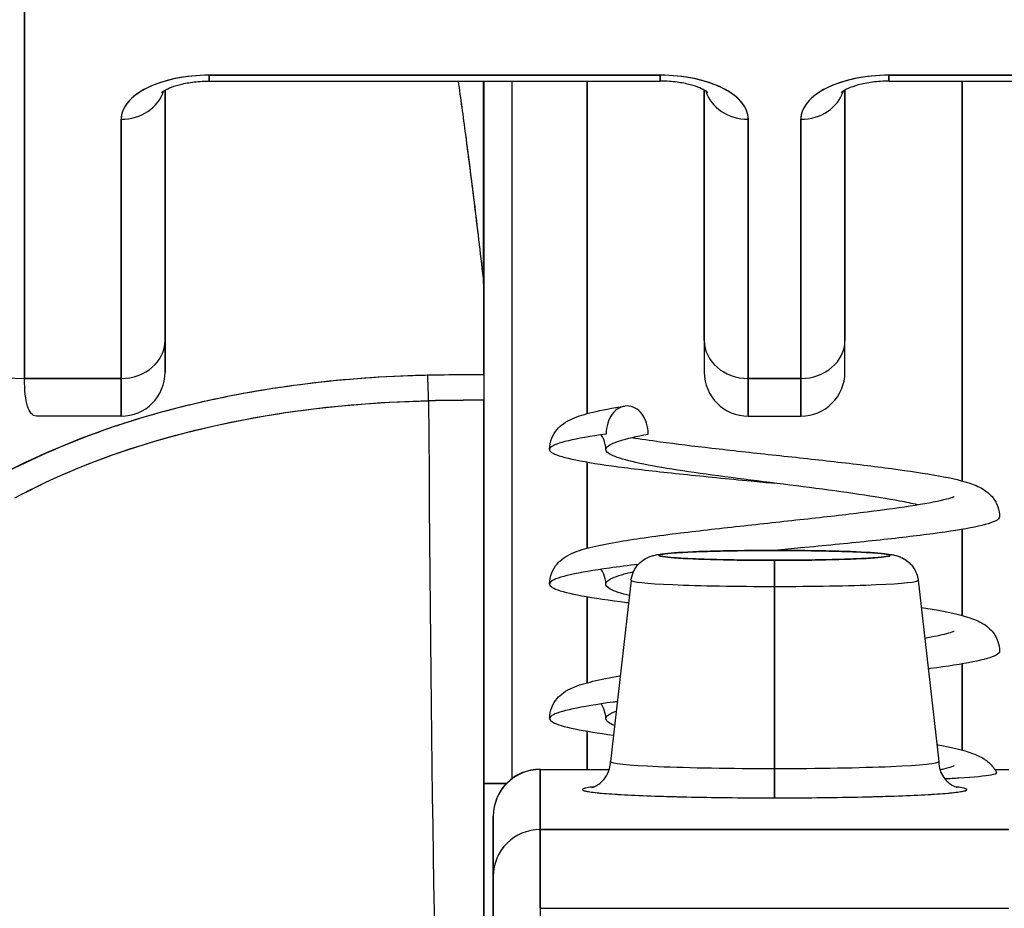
# Model space of a CAD drawing. Extents: x 785 to 1232, y 18 to 306.
# Tile 11 of 232: x 905.267 to 905.681, y 110.065 to 110.438. Entities that reach past the tile are written whole.
import ezdxf

# ---------------------------------------------------------------- set-up
doc = ezdxf.new("R2010")
doc.units = 0
doc.header["$LTSCALE"] = 4
doc.header["$MEASUREMENT"] = 0
doc.layers.get('0').update_dxf_attribs({"linetype": 'CONTINUOUS'})

msp = doc.modelspace()

# ---------------------------------------------------------------- linework, layer by layer
for p, q in [((905.26912, 110.2877), (905.26912, 110.46487)), ((905.26912, 110.46487), (905.26912, 110.2877)), ((905.53605, 110.41506), (905.34668, 110.41506)), ((905.34668, 110.41506), (905.34668, 110.41258)), ((905.34668, 110.41506), (905.53605, 110.41506)), ((905.34668, 110.41258), (905.34668, 110.41506)), ((905.53605, 110.41506), (905.53605, 110.41258)), ((905.53605, 110.41258), (905.53605, 110.41506)), ((905.82148, 110.41506), (905.63211, 110.41506)), ((905.63211, 110.41258), (905.63211, 110.41506)), ((905.63211, 110.41506), (905.63211, 110.41258)), ((905.63211, 110.41506), (905.82148, 110.41506)), ((905.34668, 110.41258), (905.53605, 110.41258)), ((905.46191, 110.32777), (905.46191, 110.41258)), ((905.46191, 110.41258), (905.46191, 110.32777)), ((905.46203, 110.3256), (905.46203, 110.41258)), ((905.46203, 110.41258), (905.46203, 110.3256)), ((905.47384, 110.11972), (905.47384, 110.41258)), ((905.50535, 110.27296), (905.50535, 110.41258)), ((905.50535, 110.41258), (905.50535, 110.27296)), ((905.63211, 110.41258), (905.82148, 110.41258)), ((905.66283, 110.24471), (905.66283, 110.41258)), ((905.66283, 110.41258), (905.66283, 110.24471)), ((905.32817, 110.30373), (905.32817, 110.4088)), ((905.32817, 110.4088), (905.32817, 110.30373)), ((905.55455, 110.4088), (905.55455, 110.30373)), ((905.55455, 110.30373), (905.55455, 110.4088)), ((905.61361, 110.4088), (905.61361, 110.30373)), ((905.61361, 110.30373), (905.61361, 110.4088)), ((905.30967, 110.39656), (905.30967, 110.2877)), ((905.30967, 110.2877), (905.30967, 110.39656)), ((905.57305, 110.39656), (905.57305, 110.2877)), ((905.57305, 110.2877), (905.57305, 110.39656)), ((905.5951, 110.39656), (905.5951, 110.2877)), ((905.5951, 110.2877), (905.5951, 110.39656)), ((905.46203, 110.3256), (905.46203, 110.28928)), ((905.32817, 110.29038), (905.32817, 110.30373)), ((905.55455, 110.30373), (905.55455, 110.29038)), ((905.61361, 110.29038), (905.61361, 110.30373)), ((905.26912, 110.2877), (905.30967, 110.2877)), ((905.30967, 110.2877), (905.26912, 110.2877)), ((905.30967, 110.27188), (905.30967, 110.2877)), ((905.30967, 110.2877), (905.30967, 110.27188)), ((905.4454, 110.28917), (905.4454, 110.28917)), ((905.5951, 110.2877), (905.57305, 110.2877)), ((905.57305, 110.27188), (905.57305, 110.2877)), ((905.57305, 110.2877), (905.57305, 110.27188)), ((905.57305, 110.2877), (905.5951, 110.2877)), ((905.5951, 110.27188), (905.5951, 110.2877)), ((905.5951, 110.2877), (905.5951, 110.27188)), ((905.46203, 109.91978), (905.46203, 110.27858)), ((905.30967, 110.27188), (905.2744, 110.27188)), ((905.57305, 110.27188), (905.5951, 110.27188)), ((905.50535, 110.21647), (905.50535, 110.25262)), ((905.50535, 110.25262), (905.50535, 110.21647)), ((905.66283, 110.18822), (905.66283, 110.22438)), ((905.66283, 110.22438), (905.66283, 110.18822)), ((905.58408, 110.21553), (905.58408, 110.21554)), ((905.58408, 110.21554), (905.58408, 110.21553)), ((905.58408, 110.20041), (905.58408, 110.21138)), ((905.58408, 110.21138), (905.58408, 110.20041)), ((905.52383, 110.203), (905.51518, 110.12694)), ((905.58408, 110.20041), (905.58408, 110.12397)), ((905.58408, 110.12397), (905.58408, 110.20041)), ((905.64432, 110.203), (905.65298, 110.12694)), ((905.50535, 110.15997), (905.50535, 110.19613)), ((905.50535, 110.19613), (905.50535, 110.15997)), ((905.66283, 110.13172), (905.66283, 110.16789)), ((905.66283, 110.16789), (905.66283, 110.13172)), ((905.50535, 110.12354), (905.50535, 110.13963)), ((905.50535, 110.13963), (905.50535, 110.12354)), ((905.48565, 110.12354), (905.48565, 110.12366)), ((905.48565, 110.12354), (905.51468, 110.12354)), ((905.48565, 110.09832), (905.48565, 110.12354)), ((905.48565, 110.12354), (905.48565, 110.09832)), ((905.58408, 110.11167), (905.58408, 110.12397)), ((905.58408, 110.12397), (905.58408, 110.11167)), ((905.67654, 110.12354), (905.6825, 110.12354)), ((905.46203, 110.11765), (905.47149, 110.11765)), ((905.47149, 110.11765), (905.46203, 110.11765)), ((905.46597, 110.10398), (905.46597, 110.10388)), ((905.46597, 110.10388), (905.46597, 110.07866)), ((905.46597, 110.07866), (905.46597, 110.10388)), ((905.48565, 110.09832), (905.48565, 110.06528)), ((905.48565, 110.09832), (905.6825, 110.09832)), ((905.6825, 110.09832), (905.48565, 110.09832)), ((905.48565, 110.06528), (905.48565, 110.09832)), ((905.66283, 110.09832), (905.66283, 110.09832)), ((905.66283, 110.09832), (905.66283, 110.09832)), ((905.46597, 110.07866), (905.46597, 110.04768)), ((905.48565, 110.06528), (905.6825, 110.06528)), ((905.48565, 110.06528), (905.48565, 110.05711))]:
    msp.add_line(p, q)
for centre, radius, start, end in [((905.30967, 110.29038), 0.0185, 270, 0), ((905.57305, 110.29038), 0.0185, 180, 270), ((905.5951, 110.29038), 0.0185, 270, 0), ((905.48565, 110.10398), 0.01969, 90, 180)]:
    msp.add_arc(centre, radius, start, end)
for centre, major_axis, ratio, start_param, end_param in [((905.34668, 110.39656), (-0.03701, 0), 0.5, 4.712389, 6.283185), ((905.53605, 110.39656), (0.03701, 0), 0.5, 0, 1.570796), ((905.63211, 110.39656), (-0.03701, 0), 0.5, 4.712389, 6.283185), ((905.30967, 110.41258), (0.0185, 0), 0.866025, 4.712389, 6.020454), ((905.30967, 110.41258), (0.0185, 0), 0.866025, 4.712389, 6.020454), ((905.57305, 110.41258), (-0.0185, 0), 0.866025, 0.262731, 1.570796), ((905.57305, 110.41258), (-0.0185, 0), 0.866025, 0.262731, 1.570796), ((905.5951, 110.41258), (0.0185, 0), 0.866025, 4.712389, 6.020454), ((905.5951, 110.41258), (0.0185, 0), 0.866025, 4.712389, 6.020454), ((905.26912, 110.35589), (-0.07874, 0), 0.866025, 0, 1.570796), ((905.43076, 110.32416), (0.03114, 0.00369), 0.780421, 6.190907, 6.279533), ((905.42069, 110.32384), (0.04129, 0.00328), 0.67968, 6.229305, 6.306392), ((905.46177, 108.94448), (-0.00021, -1.68497), 0.000091, 2.494978, 2.531653), ((905.30967, 110.30373), (0.0185, 0), 0.866025, 4.712389, 6.283185), ((905.30967, 110.30373), (0.0185, 0), 0.866025, 4.712389, 6.283185), ((905.57305, 110.30373), (-0.0185, 0), 0.866025, 0, 1.570796), ((905.57305, 110.30373), (-0.0185, 0), 0.866025, 0, 1.570796), ((905.5951, 110.30373), (0.0185, 0), 0.866025, 4.712389, 6.283185), ((905.5951, 110.30373), (0.0185, 0), 0.866025, 4.712389, 6.283185), ((905.46205, 109.84404), (-0.73842, 0), 0.602969, 4.712418, 4.74441), ((905.43841, 110.27303), (-0.00038, 0.02008), 0.025247, 4.980533, 5.636212), ((905.43841, 110.27303), (0.00038, -0.02008), 0.025246, 1.838858, 2.494496), ((905.46203, 110.27326), (0, 0.02008), 0.00001, 0.6466, 1.302705), ((905.46203, 109.83604), (0.74112, 0), 0.597128, 1.570794, 1.602147), ((905.46203, 109.83603), (0.74133, 0), 0.596956, 1.570797, 1.602141), ((905.44943, 110.42458), (0, 0.55118), 0.02, 1.83929, 2.7281), ((905.44943, 110.42458), (0, -0.55118), 0.02, 4.980883, 5.869693), ((905.58408, 110.21346), (-0.04851, 0), 0.042782, 4.712389, 7.853982), ((905.58408, 110.21346), (0.04851, 0), 0.042782, 4.712389, 7.853982), ((905.58408, 110.20299), (-0.06025, 0), 0.042782, 6.278319, 7.853982), ((905.58408, 110.20299), (-0.06025, 0), 0.042782, 6.278319, 7.853982), ((905.58408, 110.20299), (0.06025, 0), 0.042782, 4.712389, 6.288051), ((905.58408, 110.20299), (0.06025, 0), 0.042782, 4.712389, 6.288051), ((905.58408, 110.12692), (-0.0689, 0), 0.042782, 6.278319, 7.853982), ((905.58408, 110.12692), (-0.0689, 0), 0.042782, 6.278319, 7.853982), ((905.58408, 110.12692), (0.0689, 0), 0.042782, 4.712389, 6.288051), ((905.58408, 110.12692), (0.0689, 0), 0.042782, 4.712389, 6.288051), ((905.48565, 110.10388), (-0.01969, 0), 0.999084, 4.712389, 6.283185), ((905.48565, 110.10388), (-0.01969, 0), 0.999084, 4.712389, 6.283185), ((905.58408, 110.11512), (-0.08071, 0), 0.042782, 5.937993, 7.853982), ((905.58408, 110.11512), (0.08071, 0), 0.042782, 4.712389, 6.628377), ((905.48565, 110.07866), (-0.01969, 0), 0.999084, 4.712389, 6.283185), ((905.48565, 110.07866), (-0.01969, 0), 0.999084, 4.712389, 6.283185)]:
    msp.add_ellipse(centre, major_axis=major_axis, ratio=ratio, start_param=start_param, end_param=end_param)
for points, knots in [([(905.34668, 110.41506), (905.34161, 110.41503), (905.33695, 110.41458), (905.33254, 110.41366), (905.32812, 110.41274), (905.32396, 110.41137), (905.3205, 110.40964), (905.31705, 110.40791), (905.3143, 110.40583), (905.31247, 110.40362), (905.31064, 110.40142), (905.30973, 110.39909), (905.30967, 110.39656)], [0, 0, 0, 0, 0.25, 0.25, 0.25, 0.5, 0.5, 0.5, 0.75, 0.75, 0.75, 1, 1, 1, 1]), ([(905.57305, 110.39656), (905.57299, 110.39909), (905.57208, 110.40142), (905.57025, 110.40363), (905.56842, 110.40584), (905.56567, 110.40792), (905.56221, 110.40965), (905.55875, 110.41137), (905.55459, 110.41275), (905.55018, 110.41366), (905.54576, 110.41458), (905.54111, 110.41503), (905.53605, 110.41506)], [0, 0, 0, 0, 0.25, 0.25, 0.25, 0.5, 0.5, 0.5, 0.75, 0.75, 0.75, 1, 1, 1, 1]), ([(905.63211, 110.41506), (905.62705, 110.41503), (905.62238, 110.41458), (905.61797, 110.41366), (905.61356, 110.41275), (905.60939, 110.41137), (905.60594, 110.40964), (905.60248, 110.40791), (905.59973, 110.40583), (905.59791, 110.40362), (905.59608, 110.40142), (905.59516, 110.39909), (905.5951, 110.39656)], [0, 0, 0, 0, 0.25, 0.25, 0.25, 0.5, 0.5, 0.5, 0.75, 0.75, 0.75, 1, 1, 1, 1]), ([(905.32666, 110.40778), (905.32666, 110.40778), (905.32668, 110.40779), (905.32683, 110.40793), (905.32715, 110.40819), (905.32824, 110.40886), (905.32904, 110.40927), (905.33113, 110.41015), (905.33248, 110.41062), (905.33569, 110.41148), (905.33759, 110.41186), (905.34176, 110.41241), (905.34405, 110.41257), (905.34646, 110.41258), (905.34657, 110.41258), (905.34668, 110.41258)], [3.601073, 3.601073, 3.601073, 3.601073, 3.653683, 3.653683, 3.828025, 3.828025, 4.013889, 4.013889, 4.222184, 4.222184, 4.453581, 4.453581, 4.701575, 4.701575, 4.713492, 4.713492, 4.713492, 4.713492]), ([(905.4512, 110.41258), (905.45222, 110.40526), (905.45324, 110.39776), (905.45426, 110.3901), (905.45494, 110.38494), (905.45563, 110.37969), (905.45631, 110.37438), (905.45692, 110.36956), (905.45754, 110.36468), (905.45815, 110.35974), (905.45942, 110.34934), (905.46068, 110.33869), (905.46191, 110.32777)], [0.0738382, 0.0738382, 0.0738382, 0.0738382, 0.3333333, 0.3333333, 0.3333333, 0.5081485, 0.5081485, 0.5081485, 0.6666667, 0.6666667, 0.6666667, 1, 1, 1, 1]), ([(905.45121, 110.41258), (905.45224, 110.40527), (905.45326, 110.39778), (905.45427, 110.39012), (905.45557, 110.38029), (905.45685, 110.37018), (905.45813, 110.35978), (905.4594, 110.34939), (905.46066, 110.33872), (905.46191, 110.32777)], [0.073882, 0.073882, 0.073882, 0.073882, 0.3333333, 0.3333333, 0.3333333, 0.6666667, 0.6666667, 0.6666667, 1, 1, 1, 1]), ([(905.55606, 110.40778), (905.55606, 110.40778), (905.55605, 110.40779), (905.55589, 110.40793), (905.55557, 110.40819), (905.55448, 110.40886), (905.55369, 110.40927), (905.55159, 110.41015), (905.55024, 110.41062), (905.54703, 110.41148), (905.54513, 110.41186), (905.54096, 110.41241), (905.53867, 110.41257), (905.53627, 110.41258), (905.53616, 110.41258), (905.53605, 110.41258)], [6.74046, 6.74046, 6.74046, 6.74046, 6.79307, 6.79307, 6.967412, 6.967412, 7.153275, 7.153275, 7.361571, 7.361571, 7.592968, 7.592968, 7.840962, 7.840962, 7.852879, 7.852879, 7.852879, 7.852879]), ([(905.63211, 110.41258), (905.62976, 110.41258), (905.6274, 110.41243), (905.62302, 110.41186), (905.62098, 110.41145), (905.61753, 110.4105), (905.61608, 110.40998), (905.61394, 110.40901), (905.61317, 110.40857), (905.61229, 110.40797), (905.61209, 110.40778), (905.61209, 110.40778)], [1.569693, 1.569693, 1.569693, 1.569693, 1.824004, 1.824004, 2.072269, 2.072269, 2.302593, 2.302593, 2.506751, 2.506751, 2.682113, 2.682113, 2.682113, 2.682113]), ([(905.32817, 110.30373), (905.32817, 110.29842), (905.32817, 110.2947), (905.32817, 110.29256), (905.32817, 110.29113), (905.32817, 110.2904), (905.32817, 110.2904)], [0, 0, 0, 0, 0.2, 0.2, 0.2, 0.3335931, 0.3335931, 0.3335931, 0.3335931]), ([(905.55455, 110.30373), (905.55455, 110.29842), (905.55455, 110.2947), (905.55455, 110.29256), (905.55455, 110.29113), (905.55455, 110.2904), (905.55455, 110.2904)], [0, 0, 0, 0, 0.2, 0.2, 0.2, 0.3335594, 0.3335594, 0.3335594, 0.3335594]), ([(905.61361, 110.2904), (905.61361, 110.2904), (905.61361, 110.29113), (905.61361, 110.29256), (905.61361, 110.29471), (905.61361, 110.29842), (905.61361, 110.30373)], [0.6663967, 0.6663967, 0.6663967, 0.6663967, 0.8, 0.8, 0.8, 1, 1, 1, 1]), ([(905.43841, 110.28906), (905.43565, 110.289), (905.43289, 110.28892), (905.43014, 110.28882), (905.41388, 110.28824), (905.39781, 110.28687), (905.38201, 110.28472), (905.37911, 110.28433), (905.37623, 110.28391), (905.37335, 110.28346), (905.36111, 110.28156), (905.34902, 110.27918), (905.3373, 110.27632), (905.32868, 110.27421), (905.32026, 110.27185), (905.31209, 110.26924), (905.30663, 110.26749), (905.30129, 110.26563), (905.29603, 110.26364), (905.28272, 110.25862), (905.27002, 110.25285), (905.25745, 110.24625)], [0, 0, 0, 0, 0.041691, 0.041691, 0.041691, 0.288189, 0.288189, 0.288189, 0.333333, 0.333333, 0.333333, 0.525455, 0.525455, 0.525455, 0.666667, 0.666667, 0.666667, 0.761007, 0.761007, 0.761007, 1, 1, 1, 1]), ([(905.43841, 110.28906), (905.41984, 110.28869), (905.40146, 110.28731), (905.38358, 110.28493), (905.37965, 110.28441), (905.37575, 110.28384), (905.37187, 110.28323), (905.35224, 110.28011), (905.33329, 110.27576), (905.31551, 110.2703), (905.31379, 110.26978), (905.31208, 110.26924), (905.31039, 110.26869), (905.29114, 110.26247), (905.27337, 110.25492), (905.25745, 110.24625)], [0, 0, 0, 0, 0.27332, 0.27332, 0.27332, 0.333333, 0.333333, 0.333333, 0.637277, 0.637277, 0.637277, 0.666667, 0.666667, 0.666667, 1, 1, 1, 1]), ([(905.2744, 110.27188), (905.2743, 110.27188), (905.27421, 110.27188), (905.27412, 110.27189), (905.27247, 110.27204), (905.27123, 110.27348), (905.2704, 110.27615), (905.26957, 110.27882), (905.26914, 110.28272), (905.26912, 110.2877)], [0.6573939, 0.6573939, 0.6573939, 0.6573939, 0.6666667, 0.6666667, 0.6666667, 0.8333333, 0.8333333, 0.8333333, 0.9999881, 0.9999881, 0.9999881, 0.9999881]), ([(905.46203, 110.28928), (905.46037, 110.28928), (905.4587, 110.28928), (905.45704, 110.28927), (905.45083, 110.28925), (905.44462, 110.28917), (905.43841, 110.28906)], [0, 0, 0, 0, 0.211211, 0.211211, 0.211211, 1, 1, 1, 1]), ([(905.46203, 110.28928), (905.46203, 110.28838), (905.46203, 110.28739), (905.46203, 110.28629), (905.46203, 110.2852), (905.46203, 110.28402), (905.46203, 110.28273), (905.46203, 110.28144), (905.46203, 110.28006), (905.46203, 110.27858)], [0, 0, 0, 0, 0.333333, 0.333333, 0.333333, 0.666667, 0.666667, 0.666667, 1, 1, 1, 1]), ([(905.26509, 110.23755), (905.28202, 110.2467), (905.30084, 110.25438), (905.32082, 110.26048), (905.34156, 110.26682), (905.36355, 110.27145), (905.38616, 110.27443), (905.40346, 110.27671), (905.42112, 110.27802), (905.4388, 110.27836)], [0, 0, 0, 0, 0.353142, 0.353142, 0.353142, 0.719555, 0.719555, 0.719555, 1, 1, 1, 1]), ([(905.26509, 110.23755), (905.28046, 110.24589), (905.29741, 110.25301), (905.31584, 110.25892), (905.33426, 110.26483), (905.35417, 110.26952), (905.37483, 110.27279), (905.39548, 110.27606), (905.41688, 110.2779), (905.4388, 110.27836)], [0, 0, 0, 0, 0.333333, 0.333333, 0.333333, 0.666667, 0.666667, 0.666667, 1, 1, 1, 1]), ([(905.46203, 110.27858), (905.46203, 110.24701), (905.46203, 110.21666), (905.46203, 110.18726), (905.46203, 110.15785), (905.46203, 110.12938), (905.46203, 110.10272), (905.46203, 110.07606), (905.46203, 110.0512), (905.46203, 110.02839), (905.46203, 110.00558), (905.46203, 109.98481), (905.46203, 109.96665), (905.46203, 109.94848), (905.46203, 109.93291), (905.46203, 109.91976)], [0, 0, 0, 0, 0.2, 0.2, 0.2, 0.4, 0.4, 0.4, 0.6, 0.6, 0.6, 0.8, 0.8, 0.8, 1, 1, 1, 1]), ([(905.48959, 110.2579), (905.48959, 110.2595), (905.48993, 110.26115), (905.49109, 110.26405), (905.4919, 110.26532), (905.4936, 110.26733), (905.4945, 110.2681), (905.49667, 110.26966), (905.49789, 110.27029), (905.50176, 110.27201), (905.50447, 110.27278), (905.5115, 110.27446), (905.51598, 110.2753), (905.52114, 110.27614)], [0, 0, 0, 0, 0.0152382, 0.0152382, 0.0301964, 0.0301964, 0.0455352, 0.0455352, 0.0680234, 0.0680234, 0.1177342, 0.1177342, 0.1753694, 0.1753694, 0.1753694, 0.1753694]), ([(905.53101, 110.26441), (905.53101, 110.26749), (905.53006, 110.27058), (905.52842, 110.27276), (905.52679, 110.27494), (905.52448, 110.27622), (905.52217, 110.27622), (905.51986, 110.27622), (905.51755, 110.27494), (905.51592, 110.27276), (905.51428, 110.27058), (905.51332, 110.26749), (905.51332, 110.26441)], [0, 0, 0, 0, 0.25, 0.25, 0.25, 0.5, 0.5, 0.5, 0.75, 0.75, 0.75, 1, 1, 1, 1]), ([(905.51332, 110.26441), (905.50679, 110.26347), (905.49605, 110.26159), (905.4885, 110.25878), (905.49024, 110.25597), (905.50109, 110.25315), (905.52001, 110.25034), (905.54515, 110.24752), (905.56765, 110.24533), (905.58079, 110.24408), (905.58408, 110.24377)], [0, 0, 0, 0, 0.015625, 0.03125, 0.046875, 0.0625, 0.078125, 0.09375, 0.109375, 0.1145843, 0.1145843, 0.1145843, 0.1145843]), ([(905.51321, 110.2579), (905.51321, 110.25932), (905.51289, 110.26081), (905.51202, 110.26284), (905.5116, 110.26353), (905.51119, 110.2641)], [0, 0, 0, 0, 0.01456727, 0.01456727, 0.0236708, 0.0236708, 0.0236708, 0.0236708]), ([(905.64402, 110.2347), (905.64184, 110.23522), (905.63935, 110.23574), (905.63659, 110.23626), (905.63163, 110.2372), (905.6258, 110.23814), (905.61939, 110.23908), (905.61298, 110.24002), (905.60599, 110.24096), (905.59876, 110.24189), (905.59152, 110.24283), (905.58405, 110.24377), (905.5767, 110.24471), (905.56934, 110.24565), (905.56211, 110.24658), (905.55535, 110.24752), (905.5486, 110.24846), (905.54231, 110.2494), (905.5368, 110.25034), (905.53129, 110.25127), (905.52657, 110.25221), (905.52284, 110.25315), (905.51912, 110.25409), (905.51641, 110.25503), (905.51484, 110.25597), (905.51326, 110.2569), (905.51283, 110.25784), (905.51356, 110.25878), (905.51428, 110.25972), (905.51617, 110.26066), (905.51913, 110.26159), (905.52209, 110.26253), (905.52611, 110.26347), (905.53101, 110.26441)], [0.8350833, 0.8350833, 0.8350833, 0.8350833, 0.84375, 0.84375, 0.84375, 0.859375, 0.859375, 0.859375, 0.875, 0.875, 0.875, 0.890625, 0.890625, 0.890625, 0.90625, 0.90625, 0.90625, 0.921875, 0.921875, 0.921875, 0.9375, 0.9375, 0.9375, 0.953125, 0.953125, 0.953125, 0.96875, 0.96875, 0.96875, 0.984375, 0.984375, 0.984375, 1, 1, 1, 1]), ([(905.52414, 110.26295), (905.52771, 110.26237), (905.53175, 110.26177), (905.54263, 110.2603), (905.55002, 110.25939), (905.56584, 110.25757), (905.57448, 110.25662), (905.59181, 110.25474), (905.6007, 110.25378), (905.61761, 110.25186), (905.62582, 110.25088), (905.64058, 110.24891), (905.64728, 110.24791), (905.65867, 110.24582), (905.66325, 110.24479), (905.66918, 110.24259), (905.67111, 110.24178), (905.67435, 110.23928), (905.67557, 110.2381), (905.67707, 110.23568), (905.6775, 110.2348), (905.6783, 110.23254), (905.67856, 110.23107), (905.67856, 110.22965)], [0.1582957, 0.1582957, 0.1582957, 0.1582957, 0.2002454, 0.2002454, 0.2631404, 0.2631404, 0.3289013, 0.3289013, 0.3960063, 0.3960063, 0.4641636, 0.4641636, 0.5336549, 0.5336549, 0.606623, 0.606623, 0.6429987, 0.6429987, 0.6630435, 0.6630435, 0.6724994, 0.6724994, 0.6860777, 0.6860777, 0.6860777, 0.6860777]), ([(905.48959, 110.2014), (905.48959, 110.203), (905.48993, 110.20465), (905.49109, 110.20755), (905.4919, 110.20882), (905.4936, 110.21084), (905.49451, 110.21161), (905.49668, 110.21317), (905.49792, 110.21381), (905.50179, 110.21552), (905.50451, 110.21629), (905.51104, 110.21785), (905.51483, 110.21859), (905.52628, 110.22051), (905.53503, 110.2217), (905.55286, 110.22389), (905.56195, 110.22491), (905.58002, 110.2269), (905.58922, 110.22788), (905.60671, 110.22982), (905.61523, 110.23079), (905.63047, 110.23269), (905.63742, 110.23364), (905.64873, 110.23546), (905.65336, 110.23637), (905.65759, 110.23748), (905.65857, 110.23779), (905.65933, 110.23808), (905.65947, 110.23814), (905.65947, 110.23814)], [0, 0, 0, 0, 0.0152543, 0.0152543, 0.0302263, 0.0302263, 0.045583, 0.045583, 0.0682613, 0.0682613, 0.117942, 0.117942, 0.1678581, 0.1678581, 0.2503852, 0.2503852, 0.3215471, 0.3215471, 0.39029, 0.39029, 0.4579131, 0.4579131, 0.5243818, 0.5243818, 0.5886756, 0.5886756, 0.6166115, 0.6166115, 0.6297893, 0.6297893, 0.6297893, 0.6297893]), ([(905.67856, 110.22965), (905.67856, 110.22904), (905.67692, 110.22749), (905.66763, 110.22501), (905.64898, 110.22219), (905.62403, 110.21938), (905.60131, 110.21716), (905.58787, 110.21588), (905.58429, 110.21554)], [0.19299073, 0.19299073, 0.19299073, 0.19299073, 0.203125, 0.21875, 0.234375, 0.25, 0.265625, 0.27130234, 0.27130234, 0.27130234, 0.27130234]), ([(905.52383, 110.203), (905.52398, 110.2043), (905.52435, 110.20558), (905.52545, 110.2079), (905.52619, 110.20897), (905.52786, 110.21074), (905.52882, 110.21147), (905.53051, 110.21246), (905.53125, 110.21278), (905.53244, 110.21321), (905.53292, 110.21334), (905.53406, 110.21363), (905.53467, 110.21374), (905.53709, 110.21414), (905.53906, 110.21432), (905.54385, 110.21466), (905.54652, 110.21481), (905.55366, 110.21511), (905.55853, 110.21525), (905.56862, 110.21545), (905.57392, 110.21551), (905.58085, 110.21554), (905.58246, 110.21554), (905.58408, 110.21554)], [0, 0, 0, 0, 0.0101015, 0.0101015, 0.0199862, 0.0199862, 0.0296294, 0.0296294, 0.0377089, 0.0377089, 0.0449846, 0.0449846, 0.0568687, 0.0568687, 0.0925394, 0.0925394, 0.1243072, 0.1243072, 0.1678667, 0.1678667, 0.2085979, 0.2085979, 0.2209026, 0.2209026, 0.2209026, 0.2209026]), ([(905.58408, 110.21138), (905.57976, 110.21138), (905.5756, 110.2114), (905.57154, 110.21145), (905.56748, 110.2115), (905.56351, 110.21157), (905.55984, 110.21166), (905.55617, 110.21175), (905.55278, 110.21186), (905.54979, 110.21199), (905.5468, 110.21212), (905.5442, 110.21226), (905.54208, 110.21242), (905.53996, 110.21257), (905.53832, 110.21274), (905.53722, 110.21292), (905.53613, 110.21309), (905.53557, 110.21327), (905.53557, 110.21346), (905.53557, 110.21364), (905.53613, 110.21382), (905.53723, 110.21399), (905.53832, 110.21417), (905.53996, 110.21434), (905.54208, 110.21449), (905.5442, 110.21465), (905.5468, 110.2148), (905.54979, 110.21492), (905.55279, 110.21505), (905.55617, 110.21516), (905.55984, 110.21525), (905.56351, 110.21534), (905.56748, 110.21541), (905.57154, 110.21546), (905.5756, 110.21551), (905.57976, 110.21553), (905.58408, 110.21553)], [0, 0, 0, 0, 0.083333, 0.083333, 0.083333, 0.166667, 0.166667, 0.166667, 0.25, 0.25, 0.25, 0.333333, 0.333333, 0.333333, 0.416667, 0.416667, 0.416667, 0.5, 0.5, 0.5, 0.583333, 0.583333, 0.583333, 0.666667, 0.666667, 0.666667, 0.75, 0.75, 0.75, 0.833333, 0.833333, 0.833333, 0.916667, 0.916667, 0.916667, 1, 1, 1, 1]), ([(905.58408, 110.21554), (905.58943, 110.21554), (905.59485, 110.2155), (905.60491, 110.21536), (905.60968, 110.21525), (905.61815, 110.21497), (905.62194, 110.2148), (905.62823, 110.2144), (905.63065, 110.2142), (905.63332, 110.21377), (905.63385, 110.21368), (905.63489, 110.21344), (905.63538, 110.21331), (905.63649, 110.21294), (905.6371, 110.2127), (905.63849, 110.21199), (905.63927, 110.2115), (905.6407, 110.21033), (905.64137, 110.20965), (905.64265, 110.20798), (905.64323, 110.20694), (905.64398, 110.20493), (905.64421, 110.20397), (905.64432, 110.203)], [0, 0, 0, 0, 0.0407937, 0.0407937, 0.0808924, 0.0808924, 0.1213735, 0.1213735, 0.1633112, 0.1633112, 0.1737906, 0.1737906, 0.1816701, 0.1816701, 0.1889204, 0.1889204, 0.1967092, 0.1967092, 0.2041974, 0.2041974, 0.2133447, 0.2133447, 0.2208708, 0.2208708, 0.2208708, 0.2208708]), ([(905.58408, 110.21553), (905.5884, 110.21553), (905.59256, 110.21551), (905.59662, 110.21546), (905.60068, 110.21541), (905.60464, 110.21534), (905.60832, 110.21525), (905.61199, 110.21516), (905.61537, 110.21505), (905.61837, 110.21492), (905.62136, 110.2148), (905.62396, 110.21465), (905.62608, 110.21449), (905.6282, 110.21434), (905.62983, 110.21417), (905.63093, 110.21399), (905.63203, 110.21382), (905.63259, 110.21364), (905.63259, 110.21346), (905.63259, 110.21327), (905.63203, 110.21309), (905.63093, 110.21292), (905.62983, 110.21274), (905.6282, 110.21257), (905.62608, 110.21242), (905.62396, 110.21226), (905.62136, 110.21212), (905.61836, 110.21199), (905.61537, 110.21186), (905.61199, 110.21175), (905.60832, 110.21166), (905.60464, 110.21157), (905.60068, 110.2115), (905.59662, 110.21145), (905.59256, 110.2114), (905.5884, 110.21138), (905.58408, 110.21138)], [0, 0, 0, 0, 0.083333, 0.083333, 0.083333, 0.166667, 0.166667, 0.166667, 0.25, 0.25, 0.25, 0.333333, 0.333333, 0.333333, 0.416667, 0.416667, 0.416667, 0.5, 0.5, 0.5, 0.583333, 0.583333, 0.583333, 0.666667, 0.666667, 0.666667, 0.75, 0.75, 0.75, 0.833333, 0.833333, 0.833333, 0.916667, 0.916667, 0.916667, 1, 1, 1, 1]), ([(905.52686, 110.20967), (905.52253, 110.20916), (905.51116, 110.2077), (905.49697, 110.20531), (905.48875, 110.20249), (905.48979, 110.19968), (905.49999, 110.19686), (905.51316, 110.19485), (905.52163, 110.19376), (905.52277, 110.19362)], [0.30388957, 0.30388957, 0.30388957, 0.30388957, 0.3125, 0.328125, 0.34375, 0.359375, 0.375, 0.390625, 0.39299557, 0.39299557, 0.39299557, 0.39299557]), ([(905.51321, 110.2014), (905.51321, 110.20282), (905.51289, 110.20431), (905.51202, 110.20634), (905.5116, 110.20703), (905.51119, 110.2076)], [0, 0, 0, 0, 0.01457373, 0.01457373, 0.02367449, 0.02367449, 0.02367449, 0.02367449]), ([(905.5231, 110.19659), (905.52274, 110.19668), (905.52238, 110.19677), (905.52203, 110.19686), (905.51846, 110.1978), (905.51591, 110.19874), (905.5145, 110.19968), (905.5131, 110.20062), (905.51284, 110.20155), (905.51374, 110.20249), (905.51464, 110.20343), (905.51669, 110.20437), (905.51981, 110.20531), (905.52126, 110.20575), (905.52295, 110.20618), (905.52484, 110.20662)], [0.62347664, 0.62347664, 0.62347664, 0.62347664, 0.625, 0.625, 0.625, 0.640625, 0.640625, 0.640625, 0.65625, 0.65625, 0.65625, 0.671875, 0.671875, 0.671875, 0.67917474, 0.67917474, 0.67917474, 0.67917474]), ([(905.64562, 110.19161), (905.64819, 110.19121), (905.65061, 110.1908), (905.65867, 110.18932), (905.66326, 110.18829), (905.66919, 110.1861), (905.67111, 110.18528), (905.67436, 110.18278), (905.67558, 110.18159), (905.67708, 110.17917), (905.67751, 110.17829), (905.6783, 110.17603), (905.67856, 110.17457), (905.67856, 110.17315)], [0.5057541, 0.5057541, 0.5057541, 0.5057541, 0.5336756, 0.5336756, 0.606645, 0.606645, 0.6430142, 0.6430142, 0.6630568, 0.6630568, 0.6725733, 0.6725733, 0.6860764, 0.6860764, 0.6860764, 0.6860764]), ([(905.64708, 110.17873), (905.65091, 110.1794), (905.65409, 110.18007), (905.65759, 110.18098), (905.65857, 110.1813), (905.65933, 110.18158), (905.65947, 110.18165), (905.65947, 110.18165)], [0.54016952, 0.54016952, 0.54016952, 0.54016952, 0.58877291, 0.58877291, 0.6166898, 0.6166898, 0.62985557, 0.62985557, 0.62985557, 0.62985557]), ([(905.67856, 110.17315), (905.67856, 110.17261), (905.67718, 110.17114), (905.6687, 110.16872), (905.65637, 110.1668), (905.64888, 110.16582), (905.64856, 110.16578)], [0.50665615, 0.50665615, 0.50665615, 0.50665615, 0.515625, 0.53125, 0.546875, 0.5475837, 0.5475837, 0.5475837, 0.5475837]), ([(905.48959, 110.1449), (905.48959, 110.1465), (905.48993, 110.14816), (905.49109, 110.15106), (905.4919, 110.15233), (905.4936, 110.15434), (905.4945, 110.15511), (905.49669, 110.15669), (905.49794, 110.15732), (905.50183, 110.15904), (905.50454, 110.15981), (905.51108, 110.16136), (905.51487, 110.1621), (905.51921, 110.16283), (905.51924, 110.16283), (905.51926, 110.16283)], [0, 0, 0, 0, 0.0152642, 0.0152642, 0.0302444, 0.0302444, 0.0456127, 0.0456127, 0.068482, 0.068482, 0.1181671, 0.1181671, 0.1680144, 0.1680144, 0.1683237, 0.1683237, 0.1683237, 0.1683237]), ([(905.13246, 110.1588), (905.12994, 110.15245), (905.12882, 110.14526), (905.12904, 110.13712), (905.12927, 110.12898), (905.13085, 110.11988), (905.13412, 110.10999), (905.13427, 110.10956), (905.13442, 110.10912), (905.13457, 110.10868), (905.13784, 110.09916), (905.14266, 110.08895), (905.14887, 110.07832), (905.1497, 110.0769), (905.15055, 110.07547), (905.15143, 110.07404), (905.15677, 110.06534), (905.16304, 110.05639), (905.17028, 110.04733), (905.1712, 110.04618), (905.17213, 110.04504), (905.17307, 110.04389), (905.17481, 110.04179), (905.17659, 110.03968), (905.17843, 110.03757), (905.18684, 110.02791), (905.19637, 110.01819), (905.20698, 110.00861), (905.2073, 110.00832), (905.20762, 110.00804), (905.20793, 110.00775), (905.21706, 109.99958), (905.22698, 109.9915), (905.23795, 109.98355), (905.23855, 109.98312), (905.23915, 109.98269), (905.23975, 109.98225), (905.24349, 109.97958), (905.24734, 109.97692), (905.25131, 109.97428), (905.2564, 109.9709), (905.26169, 109.96755), (905.26713, 109.96427), (905.27598, 109.95894), (905.28523, 109.95379), (905.29467, 109.94901), (905.29862, 109.947), (905.3026, 109.94506), (905.3066, 109.9432), (905.31109, 109.9411), (905.31559, 109.9391), (905.32009, 109.9372), (905.33502, 109.93088), (905.34992, 109.92558), (905.36396, 109.92113)], [0, 0, 0, 0, 0.125, 0.125, 0.125, 0.25, 0.25, 0.25, 0.255535, 0.255535, 0.255535, 0.375, 0.375, 0.375, 0.39094, 0.39094, 0.39094, 0.487767, 0.487767, 0.487767, 0.5, 0.5, 0.5, 0.522422, 0.522422, 0.522422, 0.625, 0.625, 0.625, 0.628055, 0.628055, 0.628055, 0.715688, 0.715688, 0.715688, 0.720466, 0.720466, 0.720466, 0.75, 0.75, 0.75, 0.787783, 0.787783, 0.787783, 0.849243, 0.849243, 0.849243, 0.875, 0.875, 0.875, 0.903965, 0.903965, 0.903965, 1, 1, 1, 1]), ([(905.13246, 110.1588), (905.13036, 110.15288), (905.12918, 110.14632), (905.12907, 110.13935), (905.12905, 110.13812), (905.12906, 110.13688), (905.1291, 110.13563), (905.12936, 110.12842), (905.13073, 110.12087), (905.13322, 110.11278), (905.13362, 110.11149), (905.13405, 110.11019), (905.1345, 110.10887), (905.13703, 110.10157), (905.14045, 110.09381), (905.14472, 110.08576), (905.14606, 110.08324), (905.14748, 110.08069), (905.14899, 110.07812), (905.15235, 110.07237), (905.15614, 110.0665), (905.16034, 110.06055), (905.16402, 110.05533), (905.16803, 110.05005), (905.17237, 110.04475), (905.17452, 110.04212), (905.17674, 110.03949), (905.17905, 110.03686), (905.18626, 110.02863), (905.19426, 110.02036), (905.20311, 110.01215), (905.2037, 110.0116), (905.20429, 110.01105), (905.20489, 110.01051), (905.21347, 110.00266), (905.22282, 109.99487), (905.23298, 109.98725), (905.23755, 109.98382), (905.24228, 109.98043), (905.24718, 109.97707), (905.25245, 109.97347), (905.25791, 109.96992), (905.26356, 109.96643), (905.2725, 109.96092), (905.28194, 109.95556), (905.29191, 109.95042), (905.29454, 109.94906), (905.29721, 109.94772), (905.29992, 109.9464), (905.30579, 109.94352), (905.31184, 109.94073), (905.31807, 109.93803), (905.32583, 109.93466), (905.33386, 109.93145), (905.34215, 109.92842), (905.34923, 109.92584), (905.35651, 109.9234), (905.36396, 109.92113)], [0, 0, 0, 0, 0.106229, 0.106229, 0.106229, 0.125, 0.125, 0.125, 0.232823, 0.232823, 0.232823, 0.25, 0.25, 0.25, 0.345204, 0.345204, 0.345204, 0.375, 0.375, 0.375, 0.441581, 0.441581, 0.441581, 0.5, 0.5, 0.5, 0.528868, 0.528868, 0.528868, 0.618969, 0.618969, 0.618969, 0.625, 0.625, 0.625, 0.711204, 0.711204, 0.711204, 0.75, 0.75, 0.75, 0.791698, 0.791698, 0.791698, 0.857612, 0.857612, 0.857612, 0.875, 0.875, 0.875, 0.912763, 0.912763, 0.912763, 0.959824, 0.959824, 0.959824, 1, 1, 1, 1]), ([(905.36797, 109.93106), (905.36075, 109.93308), (905.35359, 109.93529), (905.34648, 109.93769), (905.33847, 109.94039), (905.33055, 109.94333), (905.32271, 109.94651), (905.31397, 109.95005), (905.30535, 109.95389), (905.29687, 109.958), (905.29178, 109.96048), (905.28674, 109.96305), (905.28175, 109.96573), (905.2774, 109.96806), (905.2731, 109.97048), (905.26884, 109.97297), (905.25844, 109.97905), (905.24833, 109.98558), (905.23856, 109.99254), (905.22824, 109.9999), (905.2183, 110.00774), (905.20883, 110.01604), (905.20792, 110.01684), (905.20702, 110.01764), (905.20613, 110.01844), (905.1986, 110.02517), (905.19143, 110.03218), (905.18468, 110.03945), (905.17791, 110.04672), (905.17156, 110.05426), (905.16573, 110.06201), (905.15984, 110.06984), (905.15447, 110.07789), (905.14987, 110.08607), (905.14977, 110.08623), (905.14968, 110.08639), (905.14959, 110.08655), (905.14491, 110.09494), (905.14094, 110.10346), (905.13822, 110.1118), (905.13696, 110.11568), (905.13597, 110.11952), (905.13527, 110.12326), (905.1344, 110.12798), (905.13397, 110.13259), (905.13406, 110.137), (905.13418, 110.1436), (905.13544, 110.14973), (905.13762, 110.15528)], [0, 0, 0, 0, 0.060401, 0.060401, 0.060401, 0.128439, 0.128439, 0.128439, 0.204371, 0.204371, 0.204371, 0.25, 0.25, 0.25, 0.289854, 0.289854, 0.289854, 0.38726, 0.38726, 0.38726, 0.490155, 0.490155, 0.490155, 0.5, 0.5, 0.5, 0.582487, 0.582487, 0.582487, 0.665027, 0.665027, 0.665027, 0.748353, 0.748353, 0.748353, 0.75, 0.75, 0.75, 0.835339, 0.835339, 0.835339, 0.875, 0.875, 0.875, 0.925032, 0.925032, 0.925032, 1, 1, 1, 1]), ([(905.36797, 109.93106), (905.35451, 109.93478), (905.34056, 109.93942), (905.32589, 109.94524), (905.31122, 109.95107), (905.29583, 109.9581), (905.28031, 109.96651), (905.26479, 109.97492), (905.24916, 109.98476), (905.23532, 109.99483), (905.22148, 110.0049), (905.20938, 110.01512), (905.19865, 110.02537), (905.18792, 110.03561), (905.17857, 110.04589), (905.17047, 110.05602), (905.16238, 110.06615), (905.15554, 110.07613), (905.15007, 110.08572), (905.14459, 110.09531), (905.14047, 110.1045), (905.13783, 110.11302), (905.13519, 110.12154), (905.13403, 110.1294), (905.13403, 110.13648), (905.13404, 110.14355), (905.1352, 110.14984), (905.13762, 110.15528)], [0, 0, 0, 0, 0.111111, 0.111111, 0.111111, 0.222222, 0.222222, 0.222222, 0.333333, 0.333333, 0.333333, 0.444444, 0.444444, 0.444444, 0.555556, 0.555556, 0.555556, 0.666667, 0.666667, 0.666667, 0.777778, 0.777778, 0.777778, 0.888889, 0.888889, 0.888889, 1, 1, 1, 1]), ([(905.51804, 110.15207), (905.51746, 110.15199), (905.50992, 110.15097), (905.49794, 110.14902), (905.48904, 110.14621), (905.48939, 110.14339), (905.49872, 110.14064), (905.51002, 110.13883), (905.51643, 110.13795)], [0.62370819, 0.62370819, 0.62370819, 0.62370819, 0.625, 0.640625, 0.65625, 0.671875, 0.6875, 0.70207462, 0.70207462, 0.70207462, 0.70207462]), ([(905.51321, 110.1449), (905.51321, 110.14632), (905.51289, 110.14781), (905.51202, 110.14984), (905.5116, 110.15054), (905.51119, 110.1511)], [0, 0, 0, 0, 0.01457315, 0.01457315, 0.02367085, 0.02367085, 0.02367085, 0.02367085]), ([(905.51689, 110.14199), (905.51572, 110.14246), (905.51482, 110.14292), (905.51421, 110.14339), (905.51297, 110.14433), (905.51289, 110.14527), (905.51396, 110.14621), (905.51467, 110.14683), (905.51589, 110.14745), (905.51759, 110.14808)], [0.32034989, 0.32034989, 0.32034989, 0.32034989, 0.328125, 0.328125, 0.328125, 0.34375, 0.34375, 0.34375, 0.35413652, 0.35413652, 0.35413652, 0.35413652]), ([(905.65217, 110.13402), (905.65239, 110.13398), (905.65261, 110.13394), (905.65866, 110.13283), (905.66324, 110.1318), (905.6688, 110.12974), (905.67035, 110.12908), (905.67332, 110.12717), (905.67471, 110.12607), (905.67643, 110.12375), (905.67686, 110.12305), (905.67724, 110.12228)], [0.5308916, 0.5308916, 0.5308916, 0.5308916, 0.533585, 0.533585, 0.6065466, 0.6065466, 0.6361002, 0.6361002, 0.6591275, 0.6591275, 0.6675797, 0.6675797, 0.6675797, 0.6675797]), ([(905.50738, 110.11604), (905.50738, 110.11604), (905.50744, 110.11606), (905.50776, 110.11615), (905.50796, 110.11622), (905.50846, 110.11642), (905.50869, 110.11652), (905.50943, 110.1169), (905.51001, 110.11721), (905.51142, 110.11832), (905.51217, 110.11899), (905.51364, 110.12102), (905.51435, 110.12229), (905.51503, 110.12483), (905.51518, 110.12587), (905.51518, 110.12692)], [2.9624505, 2.9624505, 2.9624505, 2.9624505, 3.0053828, 3.0053828, 3.0382774, 3.0382774, 3.0584832, 3.0584832, 3.0887664, 3.0887664, 3.1118286, 3.1118286, 3.1313201, 3.1313201, 3.142865, 3.142865, 3.142865, 3.142865]), ([(905.65298, 110.12692), (905.65298, 110.12562), (905.65321, 110.12434), (905.65398, 110.12202), (905.65453, 110.12103), (905.65574, 110.1193), (905.65639, 110.11865), (905.65758, 110.11762), (905.65811, 110.11728), (905.65903, 110.11673), (905.6594, 110.11656), (905.66008, 110.11626), (905.66033, 110.11617), (905.6607, 110.11606), (905.66078, 110.11604), (905.66078, 110.11604)], [0.0012724, 0.0012724, 0.0012724, 0.0012724, 0.0155488, 0.0155488, 0.0312136, 0.0312136, 0.0504552, 0.0504552, 0.0729209, 0.0729209, 0.0991286, 0.0991286, 0.1356666, 0.1356666, 0.1816869, 0.1816869, 0.1816869, 0.1816869]), ([(905.6535, 110.12348), (905.65406, 110.12361), (905.6546, 110.12373), (905.65655, 110.1242), (905.65772, 110.12453), (905.6591, 110.12499), (905.65947, 110.12515), (905.65947, 110.12515)], [0.57122283, 0.57122283, 0.57122283, 0.57122283, 0.5808236, 0.5808236, 0.60859344, 0.60859344, 0.63022964, 0.63022964, 0.63022964, 0.63022964]), ([(905.65547, 110.11972), (905.65754, 110.11982), (905.65956, 110.11993), (905.66793, 110.12043), (905.67248, 110.12088), (905.67665, 110.12165), (905.6774, 110.12196), (905.67724, 110.12228)], [0.5128965, 0.5128965, 0.5128965, 0.5128965, 0.5437962, 0.5437962, 0.6481051, 0.6481051, 0.7177394, 0.7177394, 0.7177394, 0.7177394]), ([(905.50813, 110.11629), (905.50703, 110.11616), (905.50612, 110.11602), (905.5054, 110.11589), (905.50405, 110.11564), (905.50337, 110.11538), (905.50337, 110.11512), (905.50337, 110.11486), (905.50405, 110.1146), (905.5054, 110.11435), (905.50675, 110.1141), (905.50877, 110.11385), (905.51139, 110.11362), (905.51402, 110.11339), (905.51727, 110.11317), (905.52104, 110.11296), (905.52482, 110.11276), (905.52913, 110.11258), (905.53386, 110.11242), (905.53859, 110.11226), (905.54374, 110.11212), (905.54921, 110.11201), (905.55468, 110.11189), (905.56047, 110.11181), (905.56632, 110.11175), (905.57216, 110.1117), (905.57805, 110.11167), (905.58408, 110.11167)], [0.3902556, 0.3902556, 0.3902556, 0.3902556, 0.4285714, 0.4285714, 0.4285714, 0.5, 0.5, 0.5, 0.5714286, 0.5714286, 0.5714286, 0.6428571, 0.6428571, 0.6428571, 0.7142857, 0.7142857, 0.7142857, 0.7857143, 0.7857143, 0.7857143, 0.8571429, 0.8571429, 0.8571429, 0.9285714, 0.9285714, 0.9285714, 1, 1, 1, 1]), ([(905.58408, 110.11167), (905.59012, 110.11167), (905.59601, 110.1117), (905.60186, 110.11175), (905.6077, 110.11181), (905.6135, 110.11189), (905.61897, 110.11201), (905.62444, 110.11212), (905.62959, 110.11226), (905.63432, 110.11242), (905.63905, 110.11258), (905.64335, 110.11276), (905.64713, 110.11296), (905.65091, 110.11317), (905.65415, 110.11339), (905.65677, 110.11362), (905.6594, 110.11385), (905.66141, 110.1141), (905.66276, 110.11435), (905.66411, 110.1146), (905.66479, 110.11486), (905.66479, 110.11512), (905.66479, 110.11538), (905.6641, 110.11564), (905.66275, 110.11589), (905.66203, 110.11603), (905.66112, 110.11616), (905.66003, 110.11629)], [0, 0, 0, 0, 0.0714286, 0.0714286, 0.0714286, 0.1428571, 0.1428571, 0.1428571, 0.2142857, 0.2142857, 0.2142857, 0.2857143, 0.2857143, 0.2857143, 0.3571429, 0.3571429, 0.3571429, 0.4285714, 0.4285714, 0.4285714, 0.5, 0.5, 0.5, 0.5714286, 0.5714286, 0.5714286, 0.6096507, 0.6096507, 0.6096507, 0.6096507]), ([(905.46597, 110.04768), (905.46597, 110.05387), (905.46597, 110.05915), (905.46597, 110.06355), (905.46597, 110.06795), (905.46597, 110.07146), (905.46597, 110.07399), (905.46597, 110.07652), (905.46597, 110.07806), (905.46597, 110.07866)], [0, 0, 0, 0, 0.333333, 0.333333, 0.333333, 0.666667, 0.666667, 0.666667, 1, 1, 1, 1])]:
    msp.add_open_spline(points, degree=3, knots=knots)
for points in [[(905.41666, 110.27742), (905.41666, 110.27742), (905.41666, 110.27742), (905.41666, 110.27741)], [(905.52413, 110.20646), (905.52433, 110.20642), (905.52453, 110.20639), (905.52473, 110.20636)], [(905.49422, 110.09832), (905.49422, 110.09832), (905.49422, 110.09832), (905.49422, 110.09832)], [(905.54148, 110.09832), (905.54148, 110.09832), (905.54148, 110.09832), (905.54148, 110.09832)], [(905.55213, 110.09832), (905.55213, 110.09832), (905.55213, 110.09832), (905.55213, 110.09832)]]:
    msp.add_open_spline(points, degree=3)

doc.saveas('drawing.dxf')
